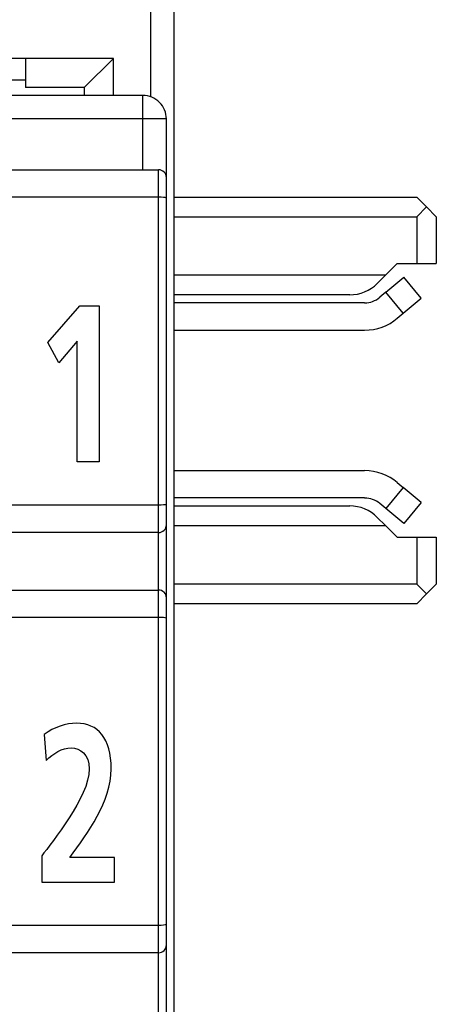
# Model space of a CAD drawing. Extents: x 0 to 184, y 0 to 176.
# Tile 6 of 14: x 10.03 to 15.35, y 65.83 to 78.42. Entities that reach past the tile are written whole.
import ezdxf

# ---------------------------------------------------------------- set-up
doc = ezdxf.new("R2010")
doc.units = 0
doc.header["$LTSCALE"] = 11.440369
doc.header["$MEASUREMENT"] = 0
doc.layers.get('0').update_dxf_attribs({"linetype": 'CONTINUOUS'})

msp = doc.modelspace()

# ---------------------------------------------------------------- linework, layer by layer
at = {"color": 7, "linetype": 'CONTINUOUS'}
for p, q in [((12.0015, 19.8008), (12.0015, 139.434)), ((11.7014, 77.4338), (11.7014, 79.4678)), ((11.2264, 77.9258), (1.2766, 77.9258)), ((10.1015, 77.9258), (10.1015, 77.5509)), ((10.8516, 77.5509), (11.2264, 77.9258)), ((11.2264, 77.451), (11.2264, 77.9258)), ((9.0263, 77.6508), (10.1015, 77.6508)), ((11.6015, 77.451), (3.6013, 77.451)), ((10.8516, 77.5509), (10.1015, 77.5509)), ((10.8516, 77.5509), (10.8516, 77.451)), ((11.6015, 76.5009), (11.6015, 77.451)), ((11.9016, 77.1506), (3.6013, 77.1506)), ((11.9016, 54.9511), (11.9016, 77.1506)), ((6.7515, 76.5009), (11.8013, 76.5009)), ((11.8013, 55.7359), (11.8013, 76.5009)), ((11.8013, 76.1508), (8.8513, 76.1508)), ((12.0015, 76.1508), (15.1014, 76.1508)), ((15.2265, 76.0261), (15.1014, 76.1508)), ((15.1014, 75.9007), (15.2265, 76.0261)), ((15.3515, 75.9007), (15.2265, 76.0261)), ((12.0015, 75.9007), (15.1014, 75.9007)), ((15.1014, 75.9007), (15.1014, 75.3006)), ((15.3515, 75.9007), (15.3515, 75.3006)), ((14.7015, 75.1511), (14.8513, 75.3006)), ((14.8513, 75.3006), (15.3515, 75.3006)), ((14.7015, 75.1511), (12.0015, 75.1511)), ((14.5977, 75.047), (14.7015, 75.1511)), ((14.7049, 74.9333), (14.9347, 75.1263)), ((15.1596, 74.8583), (14.9347, 75.1263)), ((14.7049, 74.9333), (14.6284, 74.8693)), ((14.9298, 74.6653), (14.7049, 74.9333)), ((14.2443, 74.901), (12.0015, 74.901)), ((14.9298, 74.6653), (15.1596, 74.8583)), ((10.3849, 74.2929), (10.7945, 74.7625)), ((10.7945, 74.7625), (11.0434, 74.7625)), ((11.0434, 74.7625), (11.0434, 72.7636)), ((14.4355, 74.799), (12.0015, 74.799)), ((14.8534, 74.6012), (14.9298, 74.6653)), ((12.0015, 74.449), (14.4355, 74.449)), ((10.7623, 74.307), (10.5254, 74.0321)), ((10.7623, 72.7636), (10.7623, 74.307)), ((10.5254, 74.0321), (10.3849, 74.2929)), ((11.0434, 72.7636), (10.7623, 72.7636)), ((12.0015, 72.6527), (14.4355, 72.6527)), ((14.9298, 72.4363), (14.7049, 72.1683)), ((14.8534, 72.5011), (14.9298, 72.4363)), ((15.1596, 72.2441), (14.9298, 72.4363)), ((14.4355, 72.3027), (12.0015, 72.3027)), ((11.8013, 72.2111), (9.7264, 72.2111)), ((12.0015, 72.2007), (14.2443, 72.2007)), ((14.7049, 72.1683), (14.6284, 72.2331)), ((14.9347, 71.9754), (14.7049, 72.1683)), ((15.1596, 72.2441), (14.9347, 71.9754)), ((14.5977, 72.0546), (14.7015, 71.9506)), ((12.0015, 71.9506), (14.7015, 71.9506)), ((14.7015, 71.9506), (14.8513, 71.8011)), ((11.8013, 71.861), (8.7865, 71.861)), ((14.8513, 71.8011), (15.3515, 71.8011)), ((15.1014, 71.8011), (15.1014, 71.2009)), ((15.3515, 71.8011), (15.3515, 71.2009)), ((15.1014, 71.2009), (12.0015, 71.2009)), ((15.2265, 71.0762), (15.1014, 71.2009)), ((15.2265, 71.0762), (15.3515, 71.2009)), ((6.7515, 71.1258), (11.8013, 71.1258)), ((15.2265, 71.0762), (15.1014, 70.9508)), ((15.1014, 70.9508), (12.0015, 70.9508)), ((11.8013, 70.7758), (8.8513, 70.7758)), ((11.8013, 66.836), (9.7264, 66.836)), ((11.8013, 66.486), (8.7865, 66.486))]:
    msp.add_line(p, q, dxfattribs=at)
for centre, radius, start, end in [((11.6014, 77.1509), 0.3002, 359.94949, 89.98366), ((14.2448, 75.4005), 0.4995, 269.94485, 314.95744), ((14.4356, 75.0985), 0.2995, 269.9667, 310.06007), ((14.4358, 75.0976), 0.6486, 269.96607, 310.07106), ((14.4355, 72.0011), 0.6516, 50.1179, 90.00678), ((14.4353, 71.9999), 0.3027, 50.37148, 89.97107), ((14.2447, 71.7011), 0.4996, 45.0382, 90.04917)]:
    msp.add_arc(centre, radius, start, end, dxfattribs=at)
for points in [[(11.9016, 76.401), (11.9016, 76.4561), (11.8568, 76.5009), (11.8013, 76.5009)], [(11.8013, 71.861), (11.8568, 71.861), (11.9016, 71.9058), (11.9016, 71.9609)], [(11.9016, 71.0259), (11.9016, 71.081), (11.8568, 71.1258), (11.8013, 71.1258)], [(11.8013, 66.486), (11.8568, 66.486), (11.9016, 66.5308), (11.9016, 66.5859)]]:
    msp.add_open_spline(points, degree=3, dxfattribs=at)
for points, knots in [([(11.9016, 76.1378), (11.9013, 76.1385), (11.8999, 76.1398), (11.8999, 76.1398), (11.8999, 76.1398), (11.8971, 76.1419), (11.8971, 76.1419), (11.8971, 76.1419), (11.8878, 76.1446), (11.8878, 76.1446), (11.8878, 76.1446), (11.8641, 76.1481), (11.8641, 76.1481), (11.8641, 76.1481), (11.8341, 76.1502), (11.8341, 76.1502), (11.8341, 76.1502), (11.8013, 76.1508), (11.8013, 76.1508)], [0, 0, 0, 0, 1, 1, 1, 2, 2, 2, 3, 3, 3, 4, 4, 4, 5, 5, 5, 6, 6, 6, 6]), ([(11.9016, 72.2241), (11.9013, 72.2234), (11.8999, 72.2221), (11.8999, 72.2221), (11.8999, 72.2221), (11.8971, 72.22), (11.8971, 72.22), (11.8971, 72.22), (11.8878, 72.2172), (11.8878, 72.2172), (11.8878, 72.2172), (11.8641, 72.2138), (11.8641, 72.2138), (11.8641, 72.2138), (11.8341, 72.2117), (11.8341, 72.2117), (11.8341, 72.2117), (11.8013, 72.2111), (11.8013, 72.2111)], [0, 0, 0, 0, 1, 1, 1, 2, 2, 2, 3, 3, 3, 4, 4, 4, 5, 5, 5, 6, 6, 6, 6]), ([(11.9016, 70.7627), (11.9013, 70.7634), (11.8999, 70.7648), (11.8999, 70.7648), (11.8999, 70.7648), (11.8971, 70.7669), (11.8971, 70.7669), (11.8971, 70.7669), (11.8878, 70.7696), (11.8878, 70.7696), (11.8878, 70.7696), (11.8641, 70.7731), (11.8641, 70.7731), (11.8641, 70.7731), (11.8341, 70.7751), (11.8341, 70.7751), (11.8341, 70.7751), (11.8013, 70.7758), (11.8013, 70.7758)], [0, 0, 0, 0, 1, 1, 1, 2, 2, 2, 3, 3, 3, 4, 4, 4, 5, 5, 5, 6, 6, 6, 6]), ([(10.3086, 67.3893), (10.3086, 67.3893), (10.3086, 67.7241), (10.3086, 67.7241), (10.4392, 67.9047), (10.9149, 68.4717), (10.9149, 68.8383), (10.9149, 69.0216), (10.8005, 69.1077), (10.686, 69.1077), (10.5677, 69.1077), (10.4552, 69.0333), (10.3629, 68.9472), (10.3629, 68.9472), (10.3406, 69.2793), (10.3406, 69.2793), (10.4672, 69.3709), (10.6138, 69.4226), (10.7563, 69.4226), (11.0235, 69.4226), (11.196, 69.2307), (11.196, 68.8383), (11.196, 68.4145), (10.8969, 68.0252), (10.6679, 67.7042), (10.6679, 67.7042), (11.2401, 67.7042), (11.2401, 67.7042), (11.2401, 67.7042), (11.2401, 67.3893), (11.2401, 67.3893), (11.2401, 67.3893), (10.3086, 67.3893), (10.3086, 67.3893)], [0, 0, 0, 0, 1, 1, 1, 2, 2, 2, 3, 3, 3, 4, 4, 4, 5, 5, 5, 6, 6, 6, 7, 7, 7, 8, 8, 8, 9, 9, 9, 10, 10, 10, 11, 11, 11, 11]), ([(11.9016, 66.8491), (11.9013, 66.8484), (11.8999, 66.847), (11.8999, 66.847), (11.8999, 66.847), (11.8971, 66.8449), (11.8971, 66.8449), (11.8971, 66.8449), (11.8878, 66.8422), (11.8878, 66.8422), (11.8878, 66.8422), (11.8641, 66.8387), (11.8641, 66.8387), (11.8641, 66.8387), (11.8341, 66.8367), (11.8341, 66.8367), (11.8341, 66.8367), (11.8013, 66.836), (11.8013, 66.836)], [0, 0, 0, 0, 1, 1, 1, 2, 2, 2, 3, 3, 3, 4, 4, 4, 5, 5, 5, 6, 6, 6, 6])]:
    msp.add_open_spline(points, degree=3, knots=knots, dxfattribs=at)

doc.saveas('drawing.dxf')
